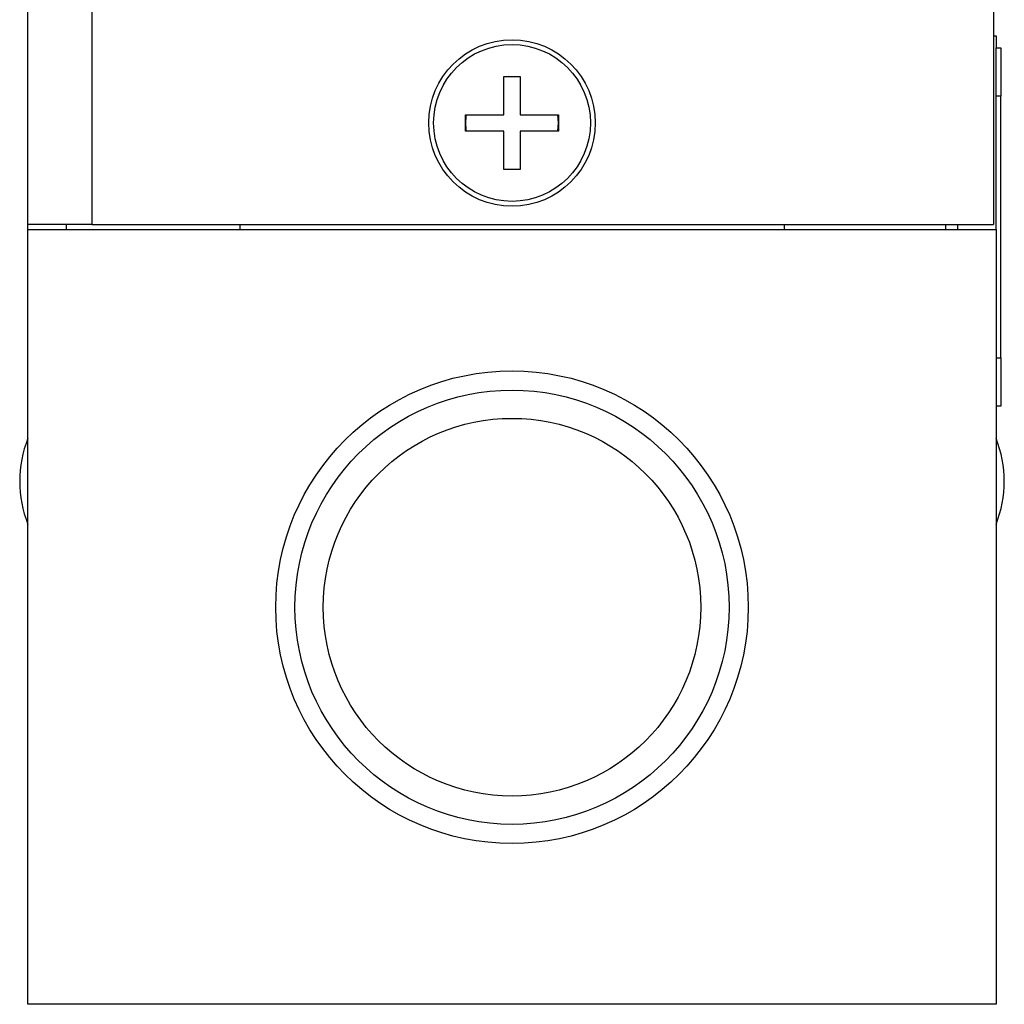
# Model space of a CAD drawing. Header units: millimetres. Extents: x 67 to 392, y 52 to 248.
# Tile 2 of 40: x 67 to 93, y 109 to 135. Entities that reach past the tile are written whole.
import ezdxf

# ---------------------------------------------------------------- set-up
doc = ezdxf.new("R2010")
doc.units = ezdxf.units.MM

msp = doc.modelspace()

# ---------------------------------------------------------------- linework, layer by layer
at = {"color": 7, "linetype": 'Continuous', "lineweight": 25}
for p, q in [((67.015, 129.751), (67.015, 185.504)), ((68.704, 129.751), (68.704, 185.504)), ((92.351, 182.012), (92.351, 129.751)), ((92.351, 134.704), (92.415, 134.704)), ((92.415, 134.704), (92.415, 134.387)), ((92.415, 134.387), (92.542, 134.387)), ((92.415, 133.117), (92.415, 134.387)), ((92.542, 134.387), (92.542, 133.117)), ((79.499, 132.634), (79.499, 133.637)), ((79.499, 133.637), (79.931, 133.637)), ((79.931, 133.637), (79.931, 132.634)), ((92.542, 133.117), (92.415, 133.117)), ((92.415, 129.624), (92.415, 133.117)), ((92.542, 126.259), (92.542, 133.117)), ((78.495, 132.634), (79.499, 132.634)), ((78.495, 132.202), (78.495, 132.634)), ((79.931, 132.634), (80.934, 132.634)), ((80.934, 132.418), (80.915, 132.634)), ((80.934, 132.634), (80.934, 132.202)), ((80.915, 132.202), (80.934, 132.418)), ((92.545, 132.308), (92.542, 132.308)), ((79.499, 132.202), (78.495, 132.202)), ((79.499, 131.199), (79.499, 132.202)), ((79.931, 132.202), (79.931, 131.199)), ((80.934, 132.202), (79.931, 132.202)), ((79.931, 131.199), (79.499, 131.199)), ((68.704, 129.751), (67.015, 129.751)), ((67.015, 129.624), (67.015, 129.751)), ((68.015, 129.751), (68.015, 129.624)), ((68.704, 129.751), (92.351, 129.751)), ((72.571, 129.751), (72.571, 129.624)), ((86.858, 129.751), (86.858, 129.624)), ((91.084, 129.751), (91.084, 129.624)), ((91.415, 129.624), (91.415, 129.751)), ((92.545, 129.727), (92.542, 129.727)), ((67.015, 109.304), (67.015, 129.624)), ((67.015, 129.624), (92.415, 129.624)), ((92.415, 129.624), (92.415, 109.304)), ((92.545, 127.147), (92.542, 127.147)), ((92.415, 126.259), (92.542, 126.259)), ((92.542, 126.259), (92.542, 124.989)), ((92.542, 124.989), (92.415, 124.989)), ((92.415, 109.304), (67.015, 109.304))]:
    msp.add_line(p, q, dxfattribs=at)
at = {"color": 7, "linetype": 'Continuous', "lineweight": 25, "flags": 128}
for points in [[(79.931, 133.618), (79.631, 133.635), (79.499, 133.618)], [(79.499, 131.218), (79.631, 131.202), (79.931, 131.218)]]:
    msp.add_lwpolyline(points, dxfattribs=at)
at = {"color": 7, "linetype": 'Continuous', "lineweight": 25}
for centre, radius in [((79.715, 132.418), 2.184), ((79.715, 132.418), 2.057), ((79.715, 119.718), 6.198), ((79.715, 119.718), 5.695), ((79.715, 119.718), 4.953)]:
    msp.add_circle(centre, radius, dxfattribs=at)
for centre, radius, start, end in [((79.715, 132.418), 1.219, 169.8001, 190.1999), ((69.872, 123.02), 3.073, 158.3962, 201.6038), ((89.557, 123.02), 3.073, 338.3962, 21.6038)]:
    msp.add_arc(centre, radius, start, end, dxfattribs=at)

doc.saveas('drawing.dxf')
